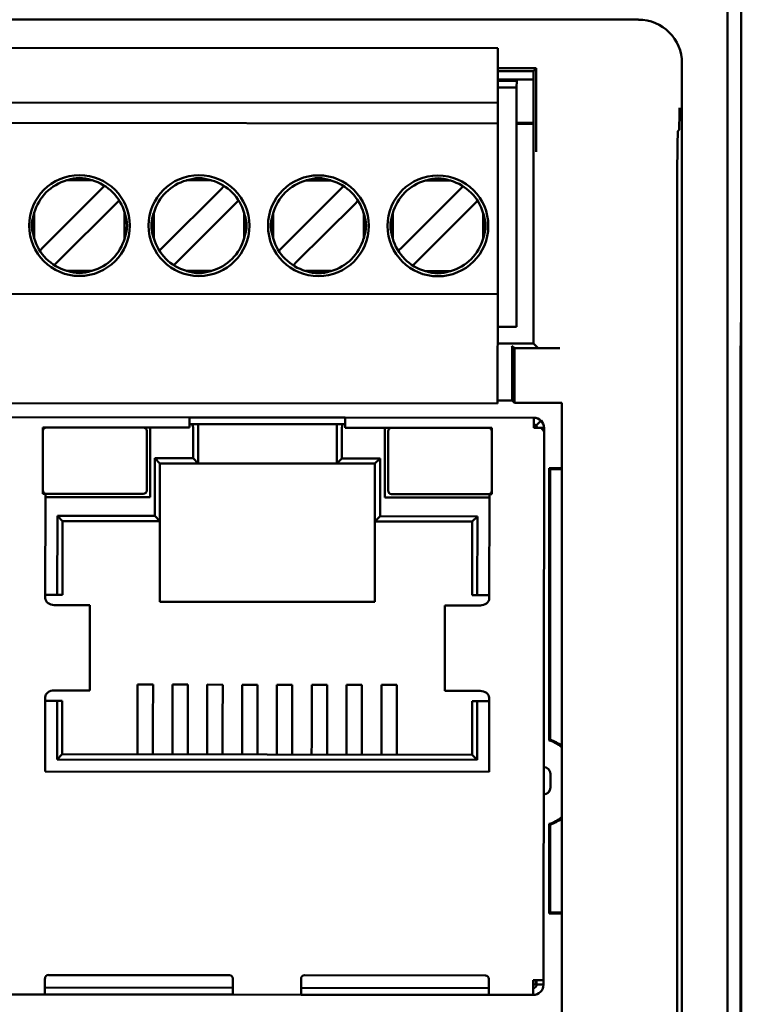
# Model space of a CAD drawing. Header units: inches. Extents: x 1.3 to 23.1, y 0.4 to 18.6.
# Tile 7 of 16: x 10.425 to 11.257, y 9.46 to 10.595. Entities that reach past the tile are written whole.
import ezdxf

# ---------------------------------------------------------------- set-up
doc = ezdxf.new("R2010")
doc.units = ezdxf.units.IN
doc.header["$LTSCALE"] = 0.8
doc.header["$MEASUREMENT"] = 0
doc.layers.add('Visible (ANSI)', color=7, linetype='Continuous', lineweight=50)

msp = doc.modelspace()

# ---------------------------------------------------------------- linework, layer by layer
at = {"layer": 'Visible (ANSI)'}
for p, q in [((11.2574, 10.2466), (11.2574, 11.0666)), ((11.2416, 11.0507), (11.2416, 7.6824)), ((11.1389, 10.5951), (9.9759, 10.5951)), ((10.15, 10.5629), (10.9767, 10.5621)), ((10.9767, 10.5621), (10.9767, 10.5542)), ((10.9767, 10.5542), (10.9767, 10.4991)), ((11.1889, 8.188), (11.1889, 10.5451)), ((11.0208, 10.539), (10.9767, 10.539)), ((10.9767, 10.5358), (11.0179, 10.5358)), ((11.0208, 10.539), (11.0179, 10.5358)), ((11.0179, 10.5358), (11.0179, 10.2217)), ((11.0208, 10.4861), (11.0208, 10.539)), ((11.0179, 10.5261), (10.9767, 10.5261)), ((11.0179, 10.526), (10.9767, 10.526)), ((10.9984, 10.5247), (10.9767, 10.5247)), ((10.9984, 10.5247), (10.9983, 10.5168)), ((10.9767, 10.5168), (10.9983, 10.5168)), ((10.9981, 10.2412), (10.9983, 10.5168)), ((10.9767, 10.4991), (10.1499, 10.4999)), ((10.9767, 10.4755), (10.9767, 10.4991)), ((10.9767, 10.4755), (10.1499, 10.4763)), ((10.9767, 10.4755), (10.9766, 10.4676)), ((10.9983, 10.476), (11.0179, 10.476)), ((10.9766, 10.4676), (10.9765, 10.2865)), ((11.0179, 10.475), (10.9983, 10.475)), ((11.1857, 10.468), (11.1844, 10.4666)), ((10.5088, 10.41), (10.4798, 10.41)), ((10.6466, 10.4098), (10.6176, 10.4099)), ((10.7844, 10.4097), (10.7554, 10.4097)), ((10.9222, 10.4096), (10.8932, 10.4096)), ((10.519, 10.3992), (10.4528, 10.3331)), ((10.5233, 10.4035), (10.519, 10.3992)), ((10.6568, 10.3991), (10.5906, 10.333)), ((10.6611, 10.4034), (10.6568, 10.3991)), ((10.7946, 10.3989), (10.7284, 10.3329)), ((10.7989, 10.4032), (10.7946, 10.3989)), ((10.9324, 10.3988), (10.8662, 10.3327)), ((10.9367, 10.4031), (10.9324, 10.3988)), ((10.54, 10.3868), (10.5357, 10.3825)), ((10.6778, 10.3866), (10.6735, 10.3824)), ((10.8156, 10.3865), (10.8113, 10.3822)), ((10.9534, 10.3864), (10.9491, 10.3821)), ((10.4695, 10.3164), (10.5357, 10.3825)), ((10.6073, 10.3163), (10.6735, 10.3824)), ((10.7451, 10.3162), (10.8113, 10.3822)), ((10.8829, 10.316), (10.9491, 10.3821)), ((10.4421, 10.3724), (10.4421, 10.3433)), ((10.5464, 10.3432), (10.5464, 10.3723)), ((10.5799, 10.3723), (10.5799, 10.3432)), ((10.6842, 10.3431), (10.6842, 10.3722)), ((10.7177, 10.3721), (10.7177, 10.3431)), ((10.822, 10.343), (10.822, 10.372)), ((10.8555, 10.372), (10.8555, 10.3429)), ((10.9598, 10.3428), (10.9598, 10.3719)), ((11.1833, 10.3416), (11.1833, 8.2676)), ((10.4528, 10.3331), (10.4485, 10.3288)), ((10.5906, 10.333), (10.5863, 10.3287)), ((10.7284, 10.3329), (10.7241, 10.3286)), ((10.8662, 10.3327), (10.8619, 10.3285)), ((10.4695, 10.3164), (10.4652, 10.3121)), ((10.6073, 10.3163), (10.603, 10.312)), ((10.5087, 10.3056), (10.4797, 10.3057)), ((10.6465, 10.3055), (10.6175, 10.3055)), ((10.7451, 10.3162), (10.7408, 10.3119)), ((10.7843, 10.3054), (10.7553, 10.3054)), ((10.8829, 10.316), (10.8786, 10.3117)), ((10.9221, 10.3052), (10.8931, 10.3053)), ((10.9765, 10.2865), (10.9765, 10.2786)), ((10.1497, 10.2794), (10.9765, 10.2786)), ((10.9765, 10.2786), (10.9764, 10.1605)), ((10.9764, 10.2412), (10.9981, 10.2412)), ((11.2565, 10.1927), (11.2569, 10.2461)), ((11.2565, 10.1907), (11.257, 10.2411)), ((11.2569, 10.2461), (11.2574, 10.2466)), ((11.2574, 10.2416), (11.2569, 10.2416)), ((11.257, 10.2411), (11.2569, 10.2411)), ((11.2574, 10.2416), (11.257, 10.2411)), ((11.2574, 10.2416), (11.2574, 10.2466)), ((11.2574, 8.4916), (11.2574, 10.2416)), ((11.0179, 10.2217), (10.9764, 10.2217)), ((10.993, 10.2191), (10.9958, 10.2163)), ((11.0481, 10.2163), (10.9958, 10.2163)), ((10.9958, 10.2163), (10.9958, 10.1534)), ((11.0231, 10.2165), (11.0179, 10.2217)), ((10.9932, 10.156), (10.9932, 10.1941)), ((11.2565, 8.5404), (11.2565, 10.1927)), ((11.2565, 10.1907), (11.2565, 8.5424)), ((11.2565, 10.1907), (11.2565, 10.1907)), ((10.9764, 10.1605), (10.9763, 10.1526)), ((10.1496, 10.1534), (10.9763, 10.1526)), ((10.9763, 10.156), (10.9932, 10.156)), ((10.9932, 10.156), (10.9958, 10.1534)), ((10.9958, 10.1534), (11.0503, 10.1534)), ((11.0503, 10.1534), (11.0503, 8.7604)), ((10.6213, 10.1367), (10.404, 10.1369)), ((10.8008, 10.1365), (10.6213, 10.1367)), ((10.6213, 10.1367), (10.6213, 10.1249)), ((10.8008, 10.1247), (10.8008, 10.1365)), ((11.0181, 10.1363), (10.8008, 10.1365)), ((11.0181, 10.1363), (11.0181, 10.1245)), ((10.4522, 10.1251), (10.4521, 10.0487)), ((10.6213, 10.1249), (10.4522, 10.1251)), ((10.5758, 10.125), (10.5757, 10.0446)), ((10.6213, 10.1288), (10.6236, 10.1288)), ((10.6311, 10.1288), (10.6236, 10.1288)), ((10.6252, 10.0895), (10.6252, 10.1249)), ((10.6311, 10.1288), (10.6311, 10.1249)), ((10.791, 10.1287), (10.6311, 10.1288)), ((10.6311, 10.1249), (10.6311, 10.0836)), ((10.7909, 10.0834), (10.791, 10.1247)), ((10.7985, 10.1287), (10.791, 10.1287)), ((10.791, 10.1247), (10.791, 10.1287)), ((10.7969, 10.1247), (10.7968, 10.0893)), ((10.7985, 10.1287), (10.8008, 10.1287)), ((10.9699, 10.1246), (10.8008, 10.1247)), ((10.8463, 10.1247), (10.8462, 10.0444)), ((10.9698, 10.0482), (10.9699, 10.1246)), ((11.0265, 10.1245), (11.0181, 10.1245)), ((11.0209, 10.1273), (11.0265, 10.1329)), ((11.0265, 10.1245), (11.0299, 10.1245)), ((11.0299, 10.1245), (11.0299, 10.1194)), ((10.5718, 10.0525), (10.5719, 10.121)), ((10.8502, 10.1208), (10.8501, 10.0522)), ((11.0299, 10.1194), (11.0293, 9.4879)), ((10.581, 10.023), (10.5811, 10.0895)), ((10.5811, 10.0895), (10.6252, 10.0895)), ((10.587, 10.0836), (10.5811, 10.0895)), ((10.6252, 10.0895), (10.6311, 10.0836)), ((10.7968, 10.0893), (10.7909, 10.0834)), ((10.7968, 10.0893), (10.8409, 10.0893)), ((10.8409, 10.0893), (10.835, 10.0834)), ((10.8409, 10.0893), (10.8409, 10.0227)), ((10.587, 10.0836), (10.5869, 10.0171)), ((10.6311, 10.0836), (10.587, 10.0836)), ((10.7909, 10.0834), (10.6311, 10.0836)), ((10.835, 10.0834), (10.7909, 10.0834)), ((10.8349, 10.0168), (10.835, 10.0834)), ((11.0358, 10.0781), (11.0358, 9.7644)), ((11.0358, 10.0781), (11.0369, 10.0771)), ((11.0358, 10.0781), (11.0503, 10.0781)), ((11.0369, 10.0771), (11.0369, 9.7651)), ((11.0503, 10.0771), (11.0369, 10.0771)), ((10.4521, 10.0487), (10.4551, 10.0487)), ((10.4551, 10.0487), (10.4549, 9.9282)), ((10.5757, 10.0446), (10.455, 10.0448)), ((10.456, 10.0487), (10.5678, 10.0486)), ((10.8462, 10.0444), (10.9669, 10.0443)), ((10.8541, 10.0483), (10.9659, 10.0482)), ((10.9667, 9.9277), (10.9669, 10.0482)), ((10.9669, 10.0482), (10.9698, 10.0482)), ((10.4687, 9.9321), (10.4688, 10.0231)), ((10.4688, 10.0231), (10.581, 10.023)), ((10.4747, 10.0172), (10.4688, 10.0231)), ((10.5869, 10.0171), (10.581, 10.023)), ((10.8409, 10.0227), (10.8349, 10.0168)), ((10.8409, 10.0227), (10.9531, 10.0226)), ((10.9471, 10.0167), (10.9531, 10.0226)), ((10.9531, 10.0226), (10.953, 9.9317)), ((10.4747, 10.0172), (10.4746, 9.9321)), ((10.5869, 10.0171), (10.4747, 10.0172)), ((10.5869, 10.0171), (10.5868, 9.9242)), ((10.9471, 10.0167), (10.8349, 10.0168)), ((10.8349, 9.9239), (10.8349, 10.0168)), ((10.9471, 9.9317), (10.9471, 10.0167)), ((10.4549, 9.9322), (10.4687, 9.9321)), ((10.4687, 9.9321), (10.4746, 9.9321)), ((10.9471, 9.9317), (10.953, 9.9317)), ((10.953, 9.9317), (10.9668, 9.9317)), ((10.4742, 9.9203), (10.4652, 9.9203)), ((10.5058, 9.9203), (10.4742, 9.9203)), ((10.5062, 9.9203), (10.5058, 9.9203)), ((10.5062, 9.9203), (10.5061, 9.8219)), ((10.5868, 9.9242), (10.8349, 9.9239)), ((10.9155, 9.9199), (10.9154, 9.8215)), ((10.9159, 9.9199), (10.9155, 9.9199)), ((10.9475, 9.9199), (10.9159, 9.9199)), ((10.9565, 9.9199), (10.9475, 9.9199)), ((10.5613, 9.7852), (10.5613, 9.8286)), ((10.5613, 9.8286), (10.5791, 9.8286)), ((10.579, 9.7851), (10.5791, 9.8286)), ((10.6015, 9.7851), (10.6015, 9.8286)), ((10.6015, 9.8286), (10.6192, 9.8286)), ((10.6192, 9.7851), (10.6192, 9.8286)), ((10.6416, 9.7851), (10.6417, 9.8286)), ((10.6417, 9.8286), (10.6594, 9.8285)), ((10.6593, 9.7851), (10.6594, 9.8285)), ((10.6818, 9.8285), (10.6995, 9.8285)), ((10.6818, 9.785), (10.6818, 9.8285)), ((10.6995, 9.785), (10.6995, 9.8285)), ((10.7219, 9.785), (10.722, 9.8285)), ((10.7397, 9.8285), (10.722, 9.8285)), ((10.7396, 9.785), (10.7397, 9.8285)), ((10.7798, 9.8284), (10.7621, 9.8284)), ((10.7621, 9.785), (10.7621, 9.8284)), ((10.7798, 9.7849), (10.7798, 9.8284)), ((10.8022, 9.7849), (10.8023, 9.8284)), ((10.82, 9.8284), (10.8023, 9.8284)), ((10.82, 9.7849), (10.82, 9.8284)), ((10.8602, 9.8283), (10.8424, 9.8284)), ((10.8424, 9.7849), (10.8424, 9.8284)), ((10.8601, 9.7849), (10.8602, 9.8283)), ((10.4651, 9.8219), (10.4741, 9.8219)), ((10.5057, 9.8219), (10.4741, 9.8219)), ((10.5061, 9.8219), (10.5057, 9.8219)), ((10.9158, 9.8215), (10.9154, 9.8215)), ((10.9474, 9.8214), (10.9158, 9.8215)), ((10.9474, 9.8214), (10.9564, 9.8214)), ((10.4548, 9.814), (10.4547, 9.7286)), ((10.4686, 9.8101), (10.4548, 9.8101)), ((10.4685, 9.7424), (10.4686, 9.8101)), ((10.4745, 9.8101), (10.4686, 9.8101)), ((10.4745, 9.8101), (10.4745, 9.7483)), ((10.9469, 9.7478), (10.947, 9.8096)), ((10.9529, 9.8096), (10.947, 9.8096)), ((10.9529, 9.8096), (10.9528, 9.7419)), ((10.9666, 9.8096), (10.9529, 9.8096)), ((10.9666, 9.7281), (10.9666, 9.8136)), ((10.5613, 9.7852), (10.5613, 9.7628)), ((10.579, 9.7851), (10.579, 9.7627)), ((10.6015, 9.7851), (10.6014, 9.7627)), ((10.6192, 9.7851), (10.6192, 9.7627)), ((10.6416, 9.7851), (10.6416, 9.7627)), ((10.6593, 9.7851), (10.6593, 9.7627)), ((10.6818, 9.785), (10.6817, 9.7626)), ((10.6995, 9.785), (10.6995, 9.7626)), ((10.7219, 9.785), (10.7219, 9.7626)), ((10.7396, 9.785), (10.7396, 9.7626)), ((10.7621, 9.785), (10.7621, 9.7626)), ((10.7798, 9.7849), (10.7798, 9.7626)), ((10.8022, 9.7849), (10.8022, 9.7625)), ((10.82, 9.7849), (10.8199, 9.7625)), ((10.8424, 9.7849), (10.8424, 9.7625)), ((10.8601, 9.7849), (10.8601, 9.7625)), ((10.5613, 9.7482), (10.5613, 9.7628)), ((10.579, 9.7482), (10.579, 9.7627)), ((10.6014, 9.7482), (10.6014, 9.7627)), ((10.6191, 9.7481), (10.6192, 9.7627)), ((10.6416, 9.7481), (10.6416, 9.7627)), ((10.6593, 9.7481), (10.6593, 9.7627)), ((10.6817, 9.7481), (10.6817, 9.7626)), ((10.6995, 9.7481), (10.6995, 9.7626)), ((10.7219, 9.748), (10.7219, 9.7626)), ((10.7396, 9.748), (10.7396, 9.7626)), ((10.762, 9.748), (10.7621, 9.7626)), ((10.7798, 9.748), (10.7798, 9.7626)), ((10.8022, 9.748), (10.8022, 9.7625)), ((10.8199, 9.7479), (10.8199, 9.7625)), ((10.8424, 9.7479), (10.8424, 9.7625)), ((10.8601, 9.7479), (10.8601, 9.7625)), ((10.4745, 9.7483), (10.4685, 9.7424)), ((10.9528, 9.7419), (10.4685, 9.7424)), ((10.4745, 9.7483), (10.9469, 9.7478)), ((10.9469, 9.7478), (10.9528, 9.7419)), ((10.4547, 9.7286), (10.9666, 9.7281)), ((11.0374, 9.7099), (11.0374, 9.7257)), ((11.0358, 9.6681), (11.0358, 9.565)), ((11.0369, 9.6674), (11.0369, 9.566)), ((11.0369, 9.566), (11.0358, 9.565)), ((11.0503, 9.565), (11.0358, 9.565)), ((11.0369, 9.566), (11.0503, 9.566)), ((10.4545, 9.49), (10.4545, 9.4833)), ((10.6671, 9.4937), (10.4585, 9.4939)), ((10.671, 9.4831), (10.6711, 9.4898)), ((10.7498, 9.4831), (10.7498, 9.4897)), ((10.7537, 9.4937), (10.9624, 9.4935)), ((10.9663, 9.4895), (10.9663, 9.4828)), ((11.0175, 9.4879), (11.0293, 9.4879)), ((11.0175, 9.4879), (11.0175, 9.4828)), ((11.0203, 9.4828), (11.0203, 9.4879)), ((11.0214, 9.4879), (11.0214, 9.4828)), ((11.0293, 9.4879), (11.0293, 9.4828)), ((10.4545, 9.4715), (10.4545, 9.4833)), ((10.4545, 9.4794), (10.671, 9.4792)), ((10.671, 9.4831), (10.671, 9.4713)), ((10.7498, 9.4831), (10.7498, 9.4712)), ((10.7498, 9.4791), (10.9663, 9.4789)), ((10.9663, 9.471), (10.9663, 9.4828)), ((11.0175, 9.4828), (11.0203, 9.4828)), ((11.0175, 9.4828), (11.0175, 9.471)), ((11.0214, 9.4828), (11.0293, 9.4828)), ((10.4545, 9.4715), (10.4033, 9.4716)), ((10.4545, 9.4715), (10.4584, 9.4715)), ((10.4584, 9.4715), (10.6671, 9.4713)), ((10.6671, 9.4713), (10.671, 9.4713)), ((10.7498, 9.4712), (10.671, 9.4713)), ((10.7537, 9.4712), (10.7498, 9.4712)), ((10.9624, 9.471), (10.7537, 9.4712)), ((10.9663, 9.471), (10.9624, 9.471)), ((11.0175, 9.471), (10.9663, 9.471))]:
    msp.add_line(p, q, dxfattribs=at)
for centre in [(10.4943, 10.3578), (10.6321, 10.3577), (10.7698, 10.3575), (10.9076, 10.3574)]:
    msp.add_circle(centre, 0.0581, dxfattribs=at)
for centre, radius, start, end in [((10.4943, 10.3578), 0.0541, 105.444, 164.4465), ((10.4943, 10.3578), 0.0541, 15.444, 74.4465), ((10.6321, 10.3577), 0.0541, 105.444, 164.4465), ((10.6321, 10.3577), 0.0541, 15.444, 74.4465), ((10.7698, 10.3575), 0.0541, 105.444, 164.4465), ((10.7698, 10.3575), 0.0541, 15.444, 74.4465), ((10.9076, 10.3574), 0.0541, 105.444, 164.4465), ((10.9076, 10.3574), 0.0541, 15.444, 74.4465), ((10.4943, 10.3578), 0.0541, 195.444, 254.4465), ((10.4943, 10.3578), 0.0541, 285.444, 344.4465), ((10.6321, 10.3577), 0.0541, 195.444, 254.4465), ((10.6321, 10.3577), 0.0541, 285.444, 344.4465), ((10.7698, 10.3575), 0.0541, 195.444, 254.4465), ((10.7698, 10.3575), 0.0541, 285.444, 344.4465), ((10.9076, 10.3574), 0.0541, 195.444, 254.4465), ((10.9076, 10.3574), 0.0541, 285.444, 344.4465), ((11.0181, 10.1245), 0.0118, 44.9452, 89.9452), ((10.4561, 10.1211), 0.00394, 89.9452, 179.9452), ((10.5679, 10.121), 0.00394, 359.9452, 89.9452), ((10.8541, 10.1207), 0.00394, 89.9452, 179.9452), ((10.9659, 10.1206), 0.00394, 359.9452, 89.9452), ((11.0181, 10.1245), 0.00394, 44.9452, 89.9452), ((11.0142, 10.1206), 0.00787, 29.9452, 59.9452), ((10.456, 10.0526), 0.00394, 179.9452, 269.9452), ((10.5679, 10.0525), 0.00394, 269.9452, 359.9452), ((10.8541, 10.0522), 0.00394, 179.9452, 269.9452), ((10.9659, 10.0521), 0.00394, 269.9452, 359.9452), ((11.0207, 9.7162), 0.0505, 54.0787, 72.5449), ((11.0207, 9.7162), 0.0515, 54.901, 71.7057), ((11.0295, 9.7257), 0.00787, 359.9452, 89.9452), ((11.0295, 9.71), 0.00787, 269.9452, 359.9452), ((11.0207, 9.7162), 0.0505, 287.4551, 305.9213), ((11.0207, 9.7162), 0.0515, 288.2943, 305.099), ((10.4585, 9.49), 0.00394, 89.9452, 179.9452), ((10.6671, 9.4898), 0.00394, 359.9452, 89.9452), ((10.7537, 9.4897), 0.00394, 89.9452, 179.9452), ((10.9624, 9.4895), 0.00394, 359.9452, 89.9452), ((11.0175, 9.4828), 0.0118, 269.9452, 359.9452), ((11.0175, 9.4828), 0.00394, 269.9452, 359.9452)]:
    msp.add_arc(centre, radius, start, end, dxfattribs=at)
for centre, major_axis, ratio, start_param, end_param in [((11.1389, 10.545), (0.0354, 0.0354), 0.999924, 5.497825, 7.068545), ((11.1844, 10.3416), (0, 0.125), 0.008727, 0.008727, 1.570796), ((10.993, 10.1941), (0, -0.025), 0.008727, 1.570796, 3.132866), ((11.0481, 10.2165), (-0.025, 0), 0.008727, 0.008727, 1.570796), ((10.6236, 10.1249), (0, 0.00394), 0.414214, 4.712389, 6.283185), ((10.7985, 10.1247), (0, 0.00394), 0.414214, 0, 1.570796)]:
    msp.add_ellipse(centre, major_axis=major_axis, ratio=ratio, start_param=start_param, end_param=end_param, dxfattribs=at)
for points, knots in [([(11.1857, 10.468), (11.1858, 10.468), (11.1858, 10.4688), (11.1859, 10.4727), (11.1859, 10.4758), (11.186, 10.4832), (11.1861, 10.4882), (11.1861, 10.4933), (11.1861, 10.4933), (11.1861, 10.4934)], [0, 0, 0, 0, 0.0302867, 0.0302867, 0.0656682, 0.0656682, 0.1146511, 0.1146511, 0.1151055, 0.1151055, 0.1151055, 0.1151055]), ([(11.0208, 10.4861), (11.0208, 10.4821), (11.0208, 10.4777), (11.0208, 10.4673), (11.0208, 10.4624), (11.0209, 10.4529), (11.0209, 10.4479), (11.021, 10.443), (11.021, 10.443), (11.021, 10.4429)], [0, 0, 0, 0, 0.0304487, 0.0304487, 0.0657904, 0.0657904, 0.1145302, 0.1145302, 0.1149879, 0.1149879, 0.1149879, 0.1149879]), ([(10.4798, 10.41), (10.48, 10.4101), (10.4803, 10.4101), (10.4851, 10.4116), (10.4897, 10.4127), (10.4943, 10.4127), (10.4989, 10.4127), (10.5035, 10.4115), (10.5083, 10.4101), (10.5086, 10.41), (10.5088, 10.41)], [-0.03682745, -0.03682745, -0.03682745, -0.03682745, -0.03477651, -0.03477651, 0, 0, 0, 0.03477651, 0.03477651, 0.03682745, 0.03682745, 0.03682745, 0.03682745]), ([(10.6176, 10.4099), (10.6178, 10.4099), (10.6181, 10.41), (10.6229, 10.4114), (10.6275, 10.4125), (10.6321, 10.4125), (10.6367, 10.4125), (10.6413, 10.4114), (10.6461, 10.41), (10.6464, 10.4099), (10.6466, 10.4098)], [-0.03682745, -0.03682745, -0.03682745, -0.03682745, -0.03477651, -0.03477651, 0, 0, 0, 0.03477651, 0.03477651, 0.03682745, 0.03682745, 0.03682745, 0.03682745]), ([(10.7554, 10.4097), (10.7556, 10.4098), (10.7559, 10.4099), (10.7607, 10.4113), (10.7653, 10.4124), (10.7699, 10.4124), (10.7745, 10.4124), (10.7791, 10.4113), (10.7839, 10.4099), (10.7842, 10.4098), (10.7844, 10.4097)], [-0.03682745, -0.03682745, -0.03682745, -0.03682745, -0.03477651, -0.03477651, 0, 0, 0, 0.03477651, 0.03477651, 0.03682745, 0.03682745, 0.03682745, 0.03682745]), ([(10.8932, 10.4096), (10.8934, 10.4097), (10.8937, 10.4098), (10.8985, 10.4112), (10.9031, 10.4123), (10.9077, 10.4123), (10.9123, 10.4123), (10.9169, 10.4111), (10.9217, 10.4097), (10.922, 10.4096), (10.9222, 10.4096)], [-0.03682745, -0.03682745, -0.03682745, -0.03682745, -0.03477651, -0.03477651, 0, 0, 0, 0.03477651, 0.03477651, 0.03682745, 0.03682745, 0.03682745, 0.03682745]), ([(10.4421, 10.3433), (10.4417, 10.3444), (10.4414, 10.3455), (10.4412, 10.3465), (10.4409, 10.3476), (10.4407, 10.3486), (10.4404, 10.3495), (10.4402, 10.3504), (10.4401, 10.3513), (10.4399, 10.3522), (10.4398, 10.353), (10.4397, 10.3538), (10.4396, 10.3546), (10.4395, 10.3554), (10.4394, 10.3561), (10.4394, 10.3568), (10.4394, 10.3575), (10.4394, 10.3582), (10.4394, 10.3589), (10.4395, 10.3596), (10.4395, 10.3603), (10.4396, 10.3611), (10.4397, 10.3619), (10.4398, 10.3627), (10.4399, 10.3635), (10.4401, 10.3644), (10.4403, 10.3653), (10.4405, 10.3662), (10.4407, 10.3672), (10.4409, 10.3681), (10.4412, 10.3692), (10.4415, 10.3702), (10.4418, 10.3713), (10.4421, 10.3724)], [0, 0, 0, 0, 0.090909, 0.090909, 0.090909, 0.181818, 0.181818, 0.181818, 0.272727, 0.272727, 0.272727, 0.363636, 0.363636, 0.363636, 0.454545, 0.454545, 0.454545, 0.545455, 0.545455, 0.545455, 0.636364, 0.636364, 0.636364, 0.727273, 0.727273, 0.727273, 0.818182, 0.818182, 0.818182, 0.909091, 0.909091, 0.909091, 1, 1, 1, 1]), ([(10.5464, 10.3723), (10.5468, 10.3712), (10.5471, 10.3701), (10.5473, 10.3691), (10.5476, 10.368), (10.5479, 10.3671), (10.5481, 10.3661), (10.5483, 10.3652), (10.5485, 10.3643), (10.5486, 10.3634), (10.5487, 10.3626), (10.5489, 10.3618), (10.5489, 10.361), (10.549, 10.3602), (10.5491, 10.3595), (10.5491, 10.3588), (10.5491, 10.3581), (10.5491, 10.3574), (10.5491, 10.3567), (10.5491, 10.356), (10.549, 10.3553), (10.5489, 10.3545), (10.5488, 10.3537), (10.5487, 10.3529), (10.5486, 10.3521), (10.5484, 10.3512), (10.5483, 10.3503), (10.5481, 10.3494), (10.5478, 10.3485), (10.5476, 10.3475), (10.5473, 10.3464), (10.5471, 10.3454), (10.5467, 10.3443), (10.5464, 10.3432)], [0, 0, 0, 0, 0.090909, 0.090909, 0.090909, 0.181818, 0.181818, 0.181818, 0.272727, 0.272727, 0.272727, 0.363636, 0.363636, 0.363636, 0.454545, 0.454545, 0.454545, 0.545455, 0.545455, 0.545455, 0.636364, 0.636364, 0.636364, 0.727273, 0.727273, 0.727273, 0.818182, 0.818182, 0.818182, 0.909091, 0.909091, 0.909091, 1, 1, 1, 1]), ([(10.5799, 10.3432), (10.5795, 10.3443), (10.5792, 10.3454), (10.579, 10.3464), (10.5787, 10.3474), (10.5785, 10.3484), (10.5782, 10.3494), (10.578, 10.3503), (10.5779, 10.3512), (10.5777, 10.3521), (10.5776, 10.3529), (10.5775, 10.3537), (10.5774, 10.3545), (10.5773, 10.3552), (10.5772, 10.356), (10.5772, 10.3567), (10.5772, 10.3574), (10.5772, 10.3581), (10.5772, 10.3588), (10.5772, 10.3595), (10.5773, 10.3602), (10.5774, 10.361), (10.5775, 10.3617), (10.5776, 10.3625), (10.5777, 10.3634), (10.5779, 10.3643), (10.578, 10.3652), (10.5783, 10.3661), (10.5785, 10.367), (10.5787, 10.368), (10.579, 10.369), (10.5793, 10.3701), (10.5796, 10.3711), (10.5799, 10.3723)], [0, 0, 0, 0, 0.090909, 0.090909, 0.090909, 0.181818, 0.181818, 0.181818, 0.272727, 0.272727, 0.272727, 0.363636, 0.363636, 0.363636, 0.454545, 0.454545, 0.454545, 0.545455, 0.545455, 0.545455, 0.636364, 0.636364, 0.636364, 0.727273, 0.727273, 0.727273, 0.818182, 0.818182, 0.818182, 0.909091, 0.909091, 0.909091, 1, 1, 1, 1]), ([(10.6842, 10.3722), (10.6846, 10.371), (10.6849, 10.37), (10.6851, 10.3689), (10.6854, 10.3679), (10.6857, 10.3669), (10.6859, 10.366), (10.6861, 10.365), (10.6863, 10.3642), (10.6864, 10.3633), (10.6865, 10.3624), (10.6867, 10.3616), (10.6867, 10.3609), (10.6868, 10.3601), (10.6869, 10.3594), (10.6869, 10.3587), (10.6869, 10.358), (10.6869, 10.3573), (10.6869, 10.3566), (10.6869, 10.3559), (10.6868, 10.3551), (10.6867, 10.3544), (10.6866, 10.3536), (10.6865, 10.3528), (10.6864, 10.352), (10.6862, 10.3511), (10.6861, 10.3502), (10.6858, 10.3493), (10.6856, 10.3483), (10.6854, 10.3473), (10.6851, 10.3463), (10.6848, 10.3453), (10.6845, 10.3442), (10.6842, 10.3431)], [0, 0, 0, 0, 0.090909, 0.090909, 0.090909, 0.181818, 0.181818, 0.181818, 0.272727, 0.272727, 0.272727, 0.363636, 0.363636, 0.363636, 0.454545, 0.454545, 0.454545, 0.545455, 0.545455, 0.545455, 0.636364, 0.636364, 0.636364, 0.727273, 0.727273, 0.727273, 0.818182, 0.818182, 0.818182, 0.909091, 0.909091, 0.909091, 1, 1, 1, 1]), ([(10.7177, 10.3431), (10.7173, 10.3442), (10.717, 10.3453), (10.7168, 10.3463), (10.7165, 10.3473), (10.7162, 10.3483), (10.716, 10.3492), (10.7158, 10.3502), (10.7157, 10.3511), (10.7155, 10.3519), (10.7154, 10.3528), (10.7153, 10.3536), (10.7152, 10.3544), (10.7151, 10.3551), (10.715, 10.3558), (10.715, 10.3565), (10.715, 10.3573), (10.715, 10.3579), (10.715, 10.3587), (10.715, 10.3594), (10.7151, 10.3601), (10.7152, 10.3608), (10.7153, 10.3616), (10.7154, 10.3624), (10.7155, 10.3633), (10.7157, 10.3641), (10.7158, 10.365), (10.7161, 10.366), (10.7163, 10.3669), (10.7165, 10.3679), (10.7168, 10.3689), (10.7171, 10.3699), (10.7174, 10.371), (10.7177, 10.3721)], [0, 0, 0, 0, 0.090909, 0.090909, 0.090909, 0.181818, 0.181818, 0.181818, 0.272727, 0.272727, 0.272727, 0.363636, 0.363636, 0.363636, 0.454545, 0.454545, 0.454545, 0.545455, 0.545455, 0.545455, 0.636364, 0.636364, 0.636364, 0.727273, 0.727273, 0.727273, 0.818182, 0.818182, 0.818182, 0.909091, 0.909091, 0.909091, 1, 1, 1, 1]), ([(10.822, 10.372), (10.8224, 10.3709), (10.8227, 10.3698), (10.8229, 10.3688), (10.8232, 10.3678), (10.8235, 10.3668), (10.8237, 10.3659), (10.8239, 10.3649), (10.824, 10.364), (10.8242, 10.3632), (10.8243, 10.3623), (10.8244, 10.3615), (10.8245, 10.3607), (10.8246, 10.36), (10.8247, 10.3593), (10.8247, 10.3585), (10.8247, 10.3578), (10.8247, 10.3571), (10.8247, 10.3564), (10.8247, 10.3557), (10.8246, 10.355), (10.8245, 10.3542), (10.8244, 10.3535), (10.8243, 10.3527), (10.8242, 10.3518), (10.824, 10.351), (10.8239, 10.3501), (10.8236, 10.3491), (10.8234, 10.3482), (10.8232, 10.3472), (10.8229, 10.3462), (10.8226, 10.3452), (10.8223, 10.3441), (10.822, 10.343)], [0, 0, 0, 0, 0.090909, 0.090909, 0.090909, 0.181818, 0.181818, 0.181818, 0.272727, 0.272727, 0.272727, 0.363636, 0.363636, 0.363636, 0.454545, 0.454545, 0.454545, 0.545455, 0.545455, 0.545455, 0.636364, 0.636364, 0.636364, 0.727273, 0.727273, 0.727273, 0.818182, 0.818182, 0.818182, 0.909091, 0.909091, 0.909091, 1, 1, 1, 1]), ([(10.8555, 10.3429), (10.8554, 10.3432), (10.8553, 10.3435), (10.8539, 10.3483), (10.8528, 10.3529), (10.8528, 10.3575), (10.8528, 10.362), (10.8539, 10.3666), (10.8553, 10.3715), (10.8554, 10.3717), (10.8555, 10.372)], [-0.03682745, -0.03682745, -0.03682745, -0.03682745, -0.03477651, -0.03477651, 0, 0, 0, 0.03477651, 0.03477651, 0.03682745, 0.03682745, 0.03682745, 0.03682745]), ([(10.9598, 10.3719), (10.9599, 10.3716), (10.96, 10.3714), (10.9614, 10.3665), (10.9625, 10.3619), (10.9625, 10.3574), (10.9625, 10.3528), (10.9614, 10.3482), (10.96, 10.3434), (10.9599, 10.3431), (10.9598, 10.3428)], [-0.03682745, -0.03682745, -0.03682745, -0.03682745, -0.03477651, -0.03477651, 0, 0, 0, 0.03477651, 0.03477651, 0.03682745, 0.03682745, 0.03682745, 0.03682745]), ([(10.4797, 10.3057), (10.4799, 10.3056), (10.4802, 10.3055), (10.485, 10.3041), (10.4896, 10.303), (10.4942, 10.303), (10.4988, 10.303), (10.5034, 10.3041), (10.5082, 10.3055), (10.5085, 10.3056), (10.5087, 10.3056)], [0.45179193, 0.45179193, 0.45179193, 0.45179193, 0.45384287, 0.45384287, 0.48861939, 0.48861939, 0.48861939, 0.5233959, 0.5233959, 0.52544684, 0.52544684, 0.52544684, 0.52544684]), ([(10.6175, 10.3055), (10.6177, 10.3054), (10.618, 10.3054), (10.6228, 10.3039), (10.6274, 10.3028), (10.632, 10.3028), (10.6366, 10.3028), (10.6412, 10.3039), (10.646, 10.3053), (10.6463, 10.3054), (10.6465, 10.3055)], [0.45177369, 0.45177369, 0.45177369, 0.45177369, 0.45382463, 0.45382463, 0.48860114, 0.48860114, 0.48860114, 0.52337766, 0.52337766, 0.5254286, 0.5254286, 0.5254286, 0.5254286]), ([(10.7553, 10.3054), (10.7555, 10.3053), (10.7558, 10.3052), (10.7606, 10.3038), (10.7652, 10.3027), (10.7698, 10.3027), (10.7744, 10.3027), (10.779, 10.3038), (10.7838, 10.3052), (10.7841, 10.3053), (10.7843, 10.3054)], [0.45177369, 0.45177369, 0.45177369, 0.45177369, 0.45382463, 0.45382463, 0.48860114, 0.48860114, 0.48860114, 0.52337766, 0.52337766, 0.5254286, 0.5254286, 0.5254286, 0.5254286]), ([(10.8931, 10.3053), (10.8933, 10.3052), (10.8936, 10.3051), (10.8984, 10.3037), (10.903, 10.3026), (10.9076, 10.3026), (10.9122, 10.3026), (10.9168, 10.3037), (10.9216, 10.3051), (10.9219, 10.3052), (10.9221, 10.3052)], [0.45177369, 0.45177369, 0.45177369, 0.45177369, 0.45382463, 0.45382463, 0.48860114, 0.48860114, 0.48860114, 0.52337766, 0.52337766, 0.5254286, 0.5254286, 0.5254286, 0.5254286]), ([(11.0221, 10.1245), (11.0221, 10.125), (11.022, 10.1256), (11.0216, 10.1265), (11.0213, 10.1269), (11.0209, 10.1273)], [-0.01526468, -0.01526468, -0.01526468, -0.01526468, -0.00763234, -0.00763234, 0, 0, 0, 0]), ([(10.4549, 9.9282), (10.4549, 9.9261), (10.4561, 9.9241), (10.46, 9.9212), (10.4627, 9.9203), (10.4652, 9.9203)], [0, 0, 0, 0, 0.5, 0.5, 1, 1, 1, 1]), ([(10.9565, 9.9199), (10.9589, 9.9199), (10.9616, 9.9207), (10.9656, 9.9236), (10.9667, 9.9257), (10.9667, 9.9277)], [0, 0, 0, 0, 0.5, 0.5, 1, 1, 1, 1]), ([(10.4651, 9.8219), (10.4626, 9.8219), (10.4599, 9.8211), (10.456, 9.8182), (10.4548, 9.8161), (10.4548, 9.814)], [0, 0, 0, 0, 0.5, 0.5, 1, 1, 1, 1]), ([(10.9666, 9.8136), (10.9666, 9.8156), (10.9655, 9.8177), (10.9615, 9.8206), (10.9588, 9.8214), (10.9564, 9.8214)], [0, 0, 0, 0, 0.5, 0.5, 1, 1, 1, 1])]:
    msp.add_open_spline(points, degree=3, knots=knots, dxfattribs=at)
for points, degree in [([(11.0299, 10.1245), (11.0299, 10.1276), (11.0287, 10.1307), (11.0265, 10.1329)], 3), ([(11.0265, 10.1245), (11.0287, 10.1228), (11.0299, 10.1211), (11.0299, 10.1194)], 3), ([(11.0358, 9.7644), (11.0363, 9.7648), (11.0369, 9.7651)], 2), ([(11.0369, 9.6674), (11.0363, 9.6677), (11.0358, 9.6681)], 2)]:
    msp.add_open_spline(points, degree=degree, dxfattribs=at)

doc.saveas('drawing.dxf')
